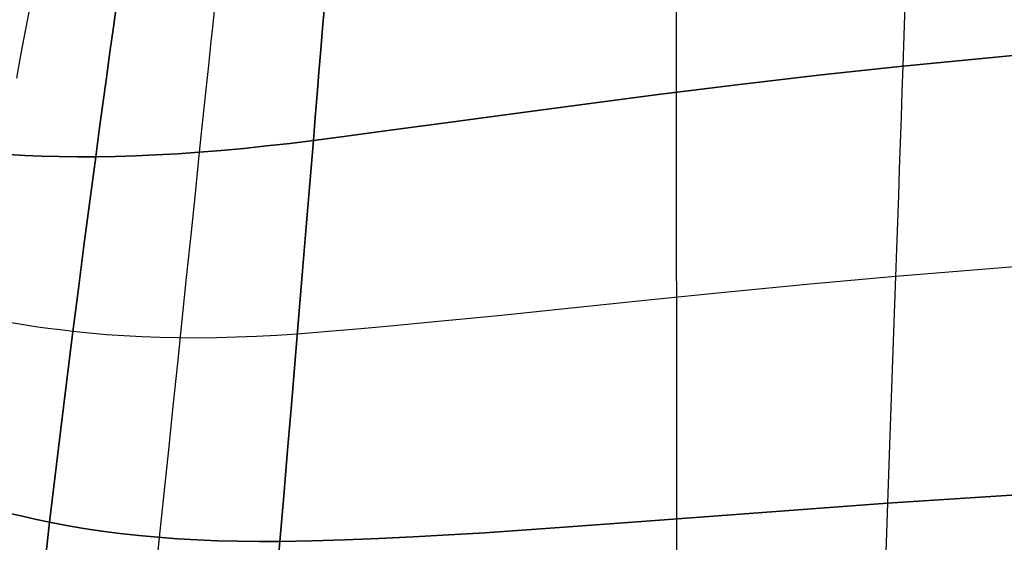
# Model space of a CAD drawing. Header units: millimetres. Extents: x -273 to 273, y -240 to 302.
# Tile 80 of 256: x -171 to -91, y 78 to 120. Entities that reach past the tile are written whole.
import ezdxf

# ---------------------------------------------------------------- set-up
doc = ezdxf.new("R2010")
doc.units = ezdxf.units.MM
doc.header["$MEASUREMENT"] = 0
doc.layers.add('IGES level 1', color=7, linetype='Continuous', true_color=0x3e413d)
doc.layers.add('IGES level 2', color=7, linetype='Continuous', true_color=0x008000)

msp = doc.modelspace()

# ---------------------------------------------------------------- linework, layer by layer
at = {"layer": 'IGES level 1'}
msp.add_line((-117.784, -225.557, 416.657), (-117.869, 225.638, 407.412), dxfattribs=at)
at = {"layer": 'IGES level 2', "color": 31, "true_color": 0xfabe47}
for p, q in [((-162.927, 121.455, 496.102), (-163.2, 119.466, 494.948)), ((-163.2, 119.466, 494.948), (-162.927, 121.455, 496.102)), ((-155.029, 121.324, 489.984), (-155.199, 119.704, 489.026)), ((-169.903, 121.224, 502.834), (-170.279, 119.298, 501.839)), ((-146.218, 121.109, 484.681), (-146.359, 119.381, 483.701)), ((-146.359, 119.381, 483.701), (-146.218, 121.109, 484.681)), ((-99.481, 121.234, 469.033), (-99.56, 118.793, 468.038)), ((-170.279, 119.298, 501.839), (-170.651, 117.339, 500.907)), ((-163.2, 119.466, 494.948), (-163.478, 117.441, 493.86)), ((-163.478, 117.441, 493.86), (-163.2, 119.466, 494.948)), ((-155.199, 119.704, 489.026), (-155.373, 118.055, 488.107)), ((-146.359, 119.381, 483.701), (-146.504, 117.625, 482.763)), ((-146.504, 117.625, 482.763), (-146.359, 119.381, 483.701)), ((-99.56, 118.793, 468.038), (-99.641, 116.32, 467.125)), ((-170.651, 117.339, 500.907), (-171.017, 115.351, 500.039)), ((-163.478, 117.441, 493.86), (-163.761, 115.381, 492.84)), ((-163.761, 115.381, 492.84), (-163.478, 117.441, 493.86)), ((-155.373, 118.055, 488.107), (-155.552, 116.378, 487.225)), ((-146.504, 117.625, 482.763), (-146.651, 115.841, 481.865)), ((-146.651, 115.841, 481.865), (-146.504, 117.625, 482.763)), ((-99.641, 116.32, 467.125), (-88.424, 117.405, 465.36)), ((-88.424, 117.405, 465.36), (-99.641, 116.32, 467.125)), ((-155.552, 116.378, 487.225), (-155.733, 114.673, 486.38)), ((-146.651, 115.841, 481.865), (-146.8, 114.031, 481.007)), ((-146.8, 114.031, 481.007), (-146.651, 115.841, 481.865)), ((-106.441, 115.579, 468.336), (-99.641, 116.32, 467.125)), ((-99.641, 116.32, 467.125), (-106.441, 115.579, 468.336)), ((-99.641, 116.32, 467.125), (-99.709, 114.281, 466.411)), ((-163.761, 115.381, 492.84), (-164.047, 113.289, 491.889)), ((-164.047, 113.289, 491.889), (-163.761, 115.381, 492.84)), ((-113.011, 114.807, 469.628), (-106.441, 115.579, 468.336)), ((-106.441, 115.579, 468.336), (-113.011, 114.807, 469.628)), ((-155.733, 114.673, 486.38), (-155.916, 112.939, 485.572)), ((-119.343, 114.019, 471.006), (-113.011, 114.807, 469.628)), ((-113.011, 114.807, 469.628), (-119.343, 114.019, 471.006)), ((-99.709, 114.281, 466.411), (-99.778, 112.219, 465.739)), ((-146.8, 114.031, 481.007), (-146.951, 112.193, 480.188)), ((-146.951, 112.193, 480.188), (-146.8, 114.031, 481.007)), ((-125.43, 113.229, 472.478), (-119.343, 114.019, 471.006)), ((-119.343, 114.019, 471.006), (-125.43, 113.229, 472.478)), ((-164.047, 113.289, 491.889), (-164.337, 111.167, 491.007)), ((-164.337, 111.167, 491.007), (-164.047, 113.289, 491.889)), ((-155.916, 112.939, 485.572), (-156.101, 111.176, 484.801)), ((-131.262, 112.45, 474.05), (-125.43, 113.229, 472.478)), ((-125.43, 113.229, 472.478), (-131.262, 112.45, 474.05)), ((-146.951, 112.193, 480.188), (-147.101, 110.328, 479.409)), ((-147.101, 110.328, 479.409), (-146.951, 112.193, 480.188)), ((-136.826, 111.697, 475.726), (-131.262, 112.45, 474.05)), ((-131.262, 112.45, 474.05), (-136.826, 111.697, 475.726)), ((-99.778, 112.219, 465.739), (-99.848, 110.134, 465.108)), ((-164.337, 111.167, 491.007), (-164.63, 109.018, 490.197)), ((-164.63, 109.018, 490.197), (-164.337, 111.167, 491.007)), ((-156.101, 111.176, 484.801), (-156.285, 109.384, 484.065)), ((-142.11, 110.985, 477.511), (-139.504, 111.335, 476.605)), ((-139.504, 111.335, 476.605), (-142.11, 110.985, 477.511)), ((-139.504, 111.335, 476.605), (-136.826, 111.697, 475.726)), ((-136.826, 111.697, 475.726), (-139.504, 111.335, 476.605)), ((-148.995, 110.094, 480.217), (-147.101, 110.328, 479.409)), ((-147.101, 110.328, 479.409), (-148.995, 110.094, 480.217)), ((-147.101, 110.328, 479.409), (-147.384, 106.866, 478.096)), ((-147.384, 106.866, 478.096), (-147.101, 110.328, 479.409)), ((-147.101, 110.328, 479.409), (-144.643, 110.649, 478.446)), ((-144.643, 110.649, 478.446), (-147.101, 110.328, 479.409)), ((-144.643, 110.649, 478.446), (-142.11, 110.985, 477.511)), ((-142.11, 110.985, 477.511), (-144.643, 110.649, 478.446)), ((-156.295, 109.384, 484.07), (-154.516, 109.527, 483.016)), ((-154.516, 109.527, 483.016), (-156.295, 109.384, 484.07)), ((-154.516, 109.527, 483.016), (-152.705, 109.693, 482.021)), ((-152.705, 109.693, 482.021), (-154.516, 109.527, 483.016)), ((-152.705, 109.693, 482.021), (-150.864, 109.882, 481.088)), ((-150.864, 109.882, 481.088), (-152.705, 109.693, 482.021)), ((-150.864, 109.882, 481.088), (-148.995, 110.094, 480.217)), ((-148.995, 110.094, 480.217), (-150.864, 109.882, 481.088)), ((-99.848, 110.134, 465.108), (-99.92, 108.025, 464.517)), ((-171.655, 109.195, 497.319), (-170.34, 109.119, 495.809)), ((-170.34, 109.119, 495.809), (-171.655, 109.195, 497.319)), ((-170.34, 109.119, 495.809), (-168.979, 109.064, 494.341)), ((-168.979, 109.064, 494.341), (-170.34, 109.119, 495.809)), ((-168.979, 109.064, 494.341), (-167.573, 109.028, 492.915)), ((-167.573, 109.028, 492.915), (-168.979, 109.064, 494.341)), ((-167.573, 109.028, 492.915), (-166.123, 109.013, 491.533)), ((-166.123, 109.013, 491.533), (-167.573, 109.028, 492.915)), ((-166.123, 109.013, 491.533), (-164.63, 109.018, 490.197)), ((-164.63, 109.018, 490.197), (-166.123, 109.013, 491.533)), ((-165.107, 105.446, 488.953), (-164.63, 109.018, 490.197)), ((-164.63, 109.018, 490.197), (-165.107, 105.446, 488.953)), ((-164.63, 109.018, 490.197), (-163.044, 109.044, 488.863)), ((-163.044, 109.044, 488.863), (-164.63, 109.018, 490.197)), ((-163.044, 109.044, 488.863), (-161.416, 109.094, 487.581)), ((-161.416, 109.094, 487.581), (-163.044, 109.044, 488.863)), ((-161.416, 109.094, 487.581), (-159.747, 109.167, 486.355)), ((-159.747, 109.167, 486.355), (-161.416, 109.094, 487.581)), ((-159.747, 109.167, 486.355), (-158.039, 109.264, 485.184)), ((-158.039, 109.264, 485.184), (-159.747, 109.167, 486.355)), ((-158.039, 109.264, 485.184), (-156.295, 109.384, 484.07)), ((-156.295, 109.384, 484.07), (-158.039, 109.264, 485.184)), ((-156.285, 109.384, 484.065), (-156.63, 106.055, 482.814)), ((-99.92, 108.025, 464.517), (-99.993, 105.894, 463.965)), ((-147.384, 106.866, 478.096), (-147.672, 103.364, 476.895)), ((-147.672, 103.364, 476.895), (-147.384, 106.866, 478.096)), ((-165.581, 101.837, 487.824), (-165.107, 105.446, 488.953)), ((-165.107, 105.446, 488.953), (-165.581, 101.837, 487.824)), ((-156.63, 106.055, 482.814), (-156.98, 102.689, 481.669)), ((-99.993, 105.894, 463.965), (-100.068, 103.74, 463.451)), ((-147.672, 103.364, 476.895), (-147.965, 99.826, 475.807)), ((-147.965, 99.826, 475.807), (-147.672, 103.364, 476.895)), ((-100.068, 103.74, 463.451), (-100.144, 101.565, 462.974)), ((-156.98, 102.689, 481.669), (-157.333, 99.288, 480.633)), ((-166.052, 98.192, 486.811), (-165.581, 101.837, 487.824)), ((-165.581, 101.837, 487.824), (-166.052, 98.192, 486.811)), ((-100.144, 101.565, 462.974), (-100.221, 99.369, 462.534)), ((-88.909, 100.284, 460.867), (-100.221, 99.369, 462.534)), ((-157.333, 99.288, 480.633), (-157.69, 95.856, 479.705)), ((-147.965, 99.826, 475.807), (-148.261, 96.255, 474.833)), ((-148.261, 96.255, 474.833), (-147.965, 99.826, 475.807)), ((-100.221, 99.369, 462.534), (-107.087, 98.746, 463.673)), ((-100.221, 99.369, 462.534), (-100.379, 94.917, 461.759)), ((-107.087, 98.746, 463.673), (-113.727, 98.103, 464.888)), ((-166.519, 94.518, 485.913), (-166.052, 98.192, 486.811)), ((-166.052, 98.192, 486.811), (-166.519, 94.518, 485.913)), ((-113.727, 98.103, 464.888), (-120.136, 97.454, 466.193)), ((-126.306, 96.819, 467.599), (-132.228, 96.212, 469.118)), ((-120.136, 97.454, 466.193), (-126.306, 96.819, 467.599)), ((-148.261, 96.255, 474.833), (-148.562, 92.654, 473.975)), ((-148.562, 92.654, 473.975), (-148.261, 96.255, 474.833)), ((-132.228, 96.212, 469.118), (-137.891, 95.652, 470.761)), ((-170.449, 95.473, 489.984), (-171.4, 95.631, 491.046)), ((-169.48, 95.327, 488.95), (-170.449, 95.473, 489.984)), ((-168.493, 95.191, 487.943), (-169.48, 95.327, 488.95)), ((-167.488, 95.064, 486.964), (-168.493, 95.191, 487.943)), ((-157.69, 95.856, 479.705), (-158.05, 92.396, 478.887)), ((-143.282, 95.155, 472.537), (-145.871, 94.935, 473.479)), ((-140.621, 95.394, 471.632), (-143.282, 95.155, 472.537)), ((-137.891, 95.652, 470.761), (-140.621, 95.394, 471.632)), ((-166.465, 94.943, 486.011), (-167.488, 95.064, 486.964)), ((-166.982, 90.816, 485.133), (-166.519, 94.518, 485.913)), ((-166.519, 94.518, 485.913), (-166.982, 90.816, 485.133)), ((-165.133, 94.799, 484.81), (-166.465, 94.943, 486.011)), ((-163.764, 94.677, 483.648), (-165.133, 94.799, 484.81)), ((-162.36, 94.578, 482.528), (-163.764, 94.677, 483.648)), ((-160.922, 94.502, 481.449), (-162.36, 94.578, 482.528)), ((-159.451, 94.45, 480.413), (-160.922, 94.502, 481.449)), ((-157.95, 94.421, 479.422), (-159.451, 94.45, 480.413)), ((-156.42, 94.415, 478.476), (-157.95, 94.421, 479.422)), ((-154.862, 94.433, 477.576), (-156.42, 94.415, 478.476)), ((-153.278, 94.474, 476.723), (-154.862, 94.433, 477.576)), ((-151.67, 94.539, 475.918), (-153.278, 94.474, 476.723)), ((-150.039, 94.626, 475.162), (-151.67, 94.539, 475.918)), ((-148.388, 94.737, 474.456), (-150.039, 94.626, 475.162)), ((-145.871, 94.935, 473.479), (-148.388, 94.737, 474.456)), ((-100.379, 94.917, 461.759), (-100.54, 90.386, 461.118)), ((-158.05, 92.396, 478.887), (-158.412, 88.913, 478.179)), ((-148.562, 92.654, 473.975), (-148.866, 89.029, 473.233)), ((-148.866, 89.029, 473.233), (-148.562, 92.654, 473.975)), ((-167.441, 87.09, 484.47), (-166.982, 90.816, 485.133)), ((-166.982, 90.816, 485.133), (-167.441, 87.09, 484.47)), ((-100.54, 90.386, 461.118), (-100.705, 85.78, 460.604)), ((-158.412, 88.913, 478.179), (-158.778, 85.409, 477.583)), ((-148.866, 89.029, 473.233), (-149.174, 85.381, 472.608)), ((-149.174, 85.381, 472.608), (-148.866, 89.029, 473.233)), ((-167.895, 83.345, 483.927), (-167.441, 87.09, 484.47)), ((-167.441, 87.09, 484.47), (-167.895, 83.345, 483.927)), ((-100.705, 85.78, 460.604), (-100.872, 81.105, 460.21)), ((-158.778, 85.409, 477.583), (-159.145, 81.888, 477.098)), ((-149.174, 85.381, 472.608), (-149.485, 81.716, 472.1)), ((-149.485, 81.716, 472.1), (-149.174, 85.381, 472.608)), ((-168.344, 79.583, 483.502), (-167.895, 83.345, 483.927)), ((-167.895, 83.345, 483.927), (-168.344, 79.583, 483.502)), ((-159.145, 81.888, 477.098), (-159.514, 78.354, 476.726)), ((-149.485, 81.716, 472.1), (-149.798, 78.036, 471.711)), ((-149.798, 78.036, 471.711), (-149.485, 81.716, 472.1)), ((-100.872, 81.105, 460.21), (-89.454, 81.84, 458.674)), ((-89.454, 81.84, 458.674), (-100.872, 81.105, 460.21)), ((-114.527, 80.098, 462.369), (-100.872, 81.105, 460.21)), ((-100.872, 81.105, 460.21), (-114.527, 80.098, 462.369)), ((-100.872, 81.105, 460.21), (-101.042, 76.363, 459.927)), ((-171.419, 80.263, 486.499), (-170.412, 80.027, 485.472)), ((-170.412, 80.027, 485.472), (-171.419, 80.263, 486.499)), ((-121.018, 79.603, 463.578), (-114.527, 80.098, 462.369)), ((-114.527, 80.098, 462.369), (-121.018, 79.603, 463.578)), ((-170.412, 80.027, 485.472), (-169.387, 79.801, 484.473)), ((-169.387, 79.801, 484.473), (-170.412, 80.027, 485.472)), ((-169.387, 79.801, 484.473), (-168.344, 79.583, 483.502)), ((-168.344, 79.583, 483.502), (-169.387, 79.801, 484.473)), ((-169.279, 71.327, 482.753), (-168.344, 79.583, 483.502)), ((-168.344, 79.583, 483.502), (-169.279, 71.327, 482.753)), ((-168.344, 79.583, 483.502), (-166.982, 79.32, 482.282)), ((-166.982, 79.32, 482.282), (-168.344, 79.583, 483.502)), ((-166.982, 79.32, 482.282), (-165.582, 79.08, 481.101)), ((-165.582, 79.08, 481.101), (-166.982, 79.32, 482.282)), ((-127.275, 79.14, 464.901), (-121.018, 79.603, 463.578)), ((-121.018, 79.603, 463.578), (-127.275, 79.14, 464.901)), ((-165.582, 79.08, 481.101), (-164.144, 78.864, 479.961)), ((-164.144, 78.864, 479.961), (-165.582, 79.08, 481.101)), ((-164.144, 78.864, 479.961), (-162.671, 78.672, 478.863)), ((-162.671, 78.672, 478.863), (-164.144, 78.864, 479.961)), ((-162.671, 78.672, 478.863), (-161.163, 78.505, 477.807)), ((-161.163, 78.505, 477.807), (-162.671, 78.672, 478.863)), ((-161.163, 78.505, 477.807), (-159.624, 78.363, 476.796)), ((-159.624, 78.363, 476.796), (-161.163, 78.505, 477.807)), ((-139.057, 78.397, 467.965), (-136.206, 78.554, 467.141)), ((-136.206, 78.554, 467.141), (-139.057, 78.397, 467.965)), ((-136.206, 78.554, 467.141), (-133.291, 78.731, 466.357)), ((-133.291, 78.731, 466.357), (-136.206, 78.554, 467.141)), ((-133.291, 78.731, 466.357), (-127.275, 79.14, 464.901)), ((-127.275, 79.14, 464.901), (-133.291, 78.731, 466.357)), ((-159.514, 78.354, 476.726), (-160.362, 69.832, 476.055)), ((-159.624, 78.363, 476.796), (-158.053, 78.246, 475.83)), ((-158.053, 78.246, 475.83), (-159.624, 78.363, 476.796)), ((-158.053, 78.246, 475.83), (-156.454, 78.154, 474.91)), ((-156.454, 78.154, 474.91), (-158.053, 78.246, 475.83)), ((-156.454, 78.154, 474.91), (-154.826, 78.086, 474.037)), ((-154.826, 78.086, 474.037), (-156.454, 78.154, 474.91)), ((-154.826, 78.086, 474.037), (-153.174, 78.044, 473.212)), ((-153.174, 78.044, 473.212), (-154.826, 78.086, 474.037)), ((-153.174, 78.044, 473.212), (-151.497, 78.028, 472.437)), ((-151.497, 78.028, 472.437), (-153.174, 78.044, 473.212)), ((-151.497, 78.028, 472.437), (-149.798, 78.036, 471.711)), ((-149.798, 78.036, 471.711), (-151.497, 78.028, 472.437)), ((-150.158, 73.68, 471.332), (-149.798, 78.036, 471.711)), ((-149.798, 78.036, 471.711), (-150.158, 73.68, 471.332)), ((-149.798, 78.036, 471.711), (-147.215, 78.082, 470.703)), ((-147.215, 78.082, 470.703), (-149.798, 78.036, 471.711)), ((-147.215, 78.082, 470.703), (-144.563, 78.159, 469.744)), ((-144.563, 78.159, 469.744), (-147.215, 78.082, 470.703)), ((-144.563, 78.159, 469.744), (-141.843, 78.265, 468.832)), ((-141.843, 78.265, 468.832), (-144.563, 78.159, 469.744)), ((-141.843, 78.265, 468.832), (-139.057, 78.397, 467.965)), ((-139.057, 78.397, 467.965), (-141.843, 78.265, 468.832))]:
    msp.add_line(p, q, dxfattribs=at)

doc.saveas('drawing.dxf')
